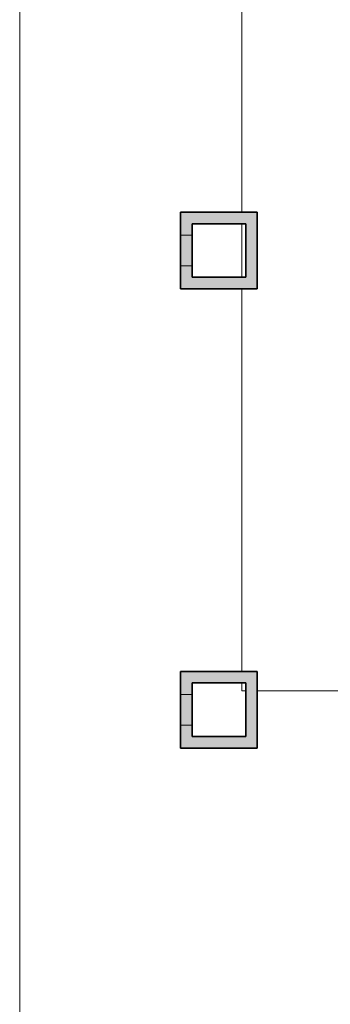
# Model space of a CAD drawing. Header units: metres. Extents: x -31 to 126, y -34 to 31.
# Tile 69 of 104: x -3.78 to 0.28, y 7.49 to 20.35. Entities that reach past the tile are written whole.
import ezdxf

# ---------------------------------------------------------------- set-up
doc = ezdxf.new("R2010")
doc.units = ezdxf.units.M
for name, color, linetype, lineweight in [('A-FLOR', 192, 'Continuous', 18), ('A-WALL', 113, 'Continuous', 18), ('A-WALL-PATT', 111, 'Continuous', 35)]:
    doc.layers.add(name, color=color, linetype=linetype, lineweight=lineweight)

msp = doc.modelspace()

# ---------------------------------------------------------------- hatches: boundary and pattern name
at = {"layer": 'A-WALL-PATT', "lineweight": 18}
for points in [[(-1.677, 17.535), (-1.527, 17.535), (-1.527, 17.835), (-1.677, 17.835), (-1.677, 17.685)], [(-0.827, 17.685), (-0.677, 17.685), (-0.677, 17.835), (-1.527, 17.835), (-1.527, 17.685), (-0.877, 17.685)], [(-0.827, 16.835), (-0.677, 16.835), (-0.677, 17.685), (-0.827, 17.685), (-0.827, 16.985)], [(-1.527, 17.135), (-1.527, 17.535), (-1.677, 17.535), (-1.677, 17.135), (-1.648, 17.135)], [(-1.527, 16.835), (-1.527, 17.135), (-1.677, 17.135), (-1.677, 16.835), (-1.606, 16.835)], [(-0.877, 16.835), (-0.827, 16.835), (-0.827, 16.985), (-1.527, 16.985), (-1.527, 16.835)], [(-1.677, 11.535), (-1.527, 11.535), (-1.527, 11.835), (-1.677, 11.835), (-1.677, 11.685)], [(-0.877, 11.685), (-0.677, 11.685), (-0.677, 11.835), (-1.527, 11.835), (-1.527, 11.685), (-0.892, 11.685)], [(-0.819, 10.835), (-0.677, 10.835), (-0.677, 11.685), (-0.827, 11.685), (-0.827, 10.835)], [(-1.527, 11.135), (-1.527, 11.535), (-1.677, 11.535), (-1.677, 11.135)], [(-1.527, 10.835), (-1.527, 11.135), (-1.677, 11.135), (-1.677, 10.835)], [(-0.877, 10.835), (-0.827, 10.835), (-0.827, 10.985), (-1.527, 10.985), (-1.527, 10.835), (-1.273, 10.835)]]:
    msp.add_hatch(color=256, dxfattribs=at).paths.add_polyline_path(points, flags=0)

# ---------------------------------------------------------------- linework, layer by layer
at = {"layer": 'A-FLOR'}
for p, q in [((-3.777, 6.11), (-3.777, 30.734)), ((-0.877, 22.835), (-0.877, 17.835)), ((-0.877, 17.685), (-0.877, 16.985)), ((-0.877, 16.835), (-0.877, 11.835)), ((-0.877, 11.685), (-0.877, 11.582)), ((-0.877, 11.582), (-0.827, 11.582)), ((-0.677, 11.582), (5.173, 11.582))]:
    msp.add_line(p, q, dxfattribs=at)
at = {"layer": 'A-WALL', "lineweight": 35}
for p, q in [((-1.677, 17.835), (-0.677, 17.835)), ((-1.677, 16.835), (-1.677, 17.835)), ((-0.677, 17.835), (-0.677, 16.835)), ((-0.827, 17.685), (-1.527, 17.685)), ((-1.527, 17.685), (-1.527, 16.985)), ((-0.827, 16.985), (-0.827, 17.685)), ((-1.527, 16.985), (-0.827, 16.985)), ((-0.677, 16.835), (-1.677, 16.835)), ((-1.677, 11.835), (-0.677, 11.835)), ((-1.677, 10.835), (-1.677, 11.835)), ((-0.677, 11.835), (-0.677, 10.835)), ((-0.827, 11.685), (-1.527, 11.685)), ((-1.527, 11.685), (-1.527, 10.985)), ((-0.827, 10.985), (-0.827, 11.685)), ((-1.527, 10.985), (-0.827, 10.985)), ((-0.677, 10.835), (-1.677, 10.835))]:
    msp.add_line(p, q, dxfattribs=at)
at = {"layer": 'A-WALL'}
for p, q in [((-1.527, 17.535), (-1.677, 17.535)), ((-1.677, 17.135), (-1.527, 17.135)), ((-1.527, 11.535), (-1.677, 11.535)), ((-1.677, 11.135), (-1.527, 11.135))]:
    msp.add_line(p, q, dxfattribs=at)

doc.saveas('drawing.dxf')
